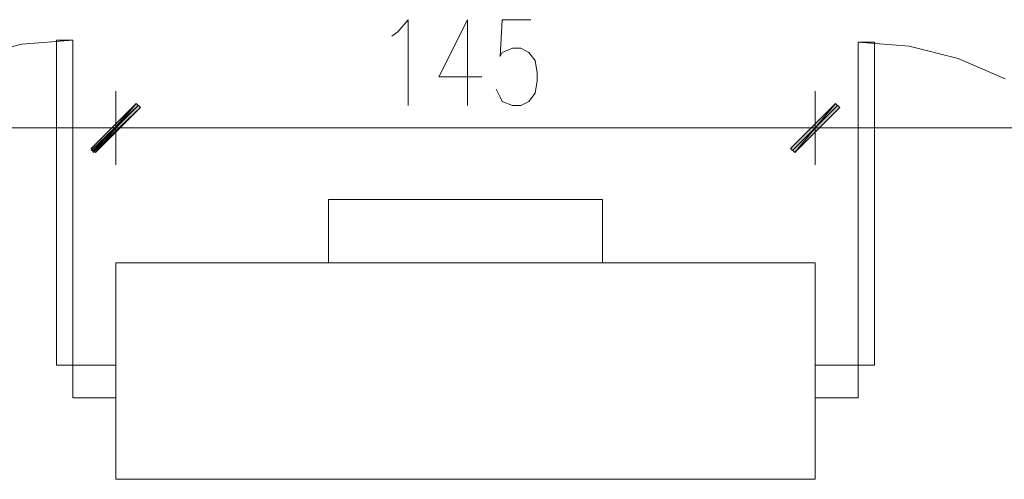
# Model space of a CAD drawing. Header units: inches. Extents: x -1441 to 3871, y -4351 to 2413.
# Tile 252 of 256: x 610 to 814, y 1581 to 1676. Entities that reach past the tile are written whole.
import ezdxf

# ---------------------------------------------------------------- set-up
doc = ezdxf.new("R2010")
doc.units = ezdxf.units.IN
doc.header["$MEASUREMENT"] = 0
for name, color, linetype in [('at_Entity', 7, 'Continuous'), ('at_Rect', 7, 'Continuous'), ('at_Solid', 7, 'Continuous')]:
    doc.layers.add(name, color=color, linetype=linetype)

msp = doc.modelspace()

# ---------------------------------------------------------------- hatches: boundary and pattern name
at = {"layer": 'at_Solid', "lineweight": 15}
for points in [[(625.25584, 1649.61769), (626.10497, 1648.75901), (634.56773, 1658.92004)], [(634.56773, 1658.92004), (625.68041, 1648.75901), (625.25584, 1649.61769)], [(635.41687, 1658.06136), (634.56773, 1658.92004), (625.68041, 1648.75901)], [(626.10497, 1648.75901), (634.56773, 1658.92004), (635.41687, 1658.06136)], [(770.01956, 1649.61769), (770.8687, 1648.75901), (779.33145, 1658.92004)], [(779.33145, 1658.92004), (770.8687, 1648.75901), (770.01956, 1649.61769)], [(770.8687, 1648.75901), (779.33145, 1658.92004), (780.18059, 1658.06136)], [(780.18059, 1658.06136), (779.33145, 1658.92004), (770.8687, 1648.75901)]]:
    msp.add_hatch(color=7, dxfattribs=at).paths.add_polyline_path(points)

# ---------------------------------------------------------------- linework, layer by layer
at = {"layer": 'at_Entity', "color": 7, "lineweight": 15}
for p, q in [((688.75037, 1673.75611), (690.86368, 1676.28444)), ((690.86368, 1676.28444), (690.86368, 1658.4907)), ((703.14278, 1676.28444), (697.21313, 1664.45375)), ((703.14278, 1676.28444), (703.14278, 1658.4907)), ((710.3366, 1676.28444), (709.91204, 1668.65174)), ((716.26149, 1676.28444), (710.3366, 1676.28444)), ((687.48143, 1672.89743), (688.75037, 1673.75611)), ((621.44903, 1672.03875), (610.86342, 1671.22777)), ((618.06202, 1604.72786), (618.06202, 1672.03875)), ((621.44903, 1672.03875), (618.06202, 1672.03875)), ((621.44903, 1604.72786), (621.44903, 1672.03875)), ((794.57301, 1670.79843), (783.99217, 1671.60941)), ((783.99217, 1604.72786), (783.99217, 1671.60941)), ((783.99217, 1671.60941), (787.37441, 1671.60941)), ((787.37441, 1604.72786), (787.37441, 1671.60941)), ((610.86342, 1671.22777), (600.70716, 1668.65174)), ((709.91204, 1668.65174), (710.3366, 1669.51042)), ((710.3366, 1669.51042), (712.45468, 1670.36909)), ((712.45468, 1670.36909), (714.14818, 1670.36909)), ((714.14818, 1670.36909), (715.84169, 1669.51042)), ((715.84169, 1669.51042), (717.11063, 1667.84076)), ((804.72927, 1668.2224), (794.57301, 1670.79843)), ((717.11063, 1667.84076), (717.5352, 1665.26473)), ((814.46573, 1664.02441), (804.72927, 1668.2224)), ((717.5352, 1665.26473), (717.5352, 1663.59507)), ((697.21313, 1664.45375), (706.10523, 1664.45375)), ((717.5352, 1663.59507), (717.11063, 1661.06674)), ((630.33635, 1646.23068), (630.33635, 1661.44837)), ((630.33635, 1661.44837), (630.33635, 1646.23068)), ((709.91204, 1660.20806), (709.06767, 1661.87771)), ((775.10008, 1646.23068), (775.10008, 1661.44837)), ((775.10008, 1661.44837), (775.10008, 1646.23068)), ((710.3366, 1659.34938), (709.91204, 1660.20806)), ((712.45468, 1658.4907), (710.3366, 1659.34938)), ((715.84169, 1659.34938), (714.14818, 1658.4907)), ((717.11063, 1661.06674), (715.84169, 1659.34938)), ((634.56773, 1658.92004), (625.25584, 1649.61769)), ((625.25584, 1649.61769), (634.56773, 1658.92004)), ((625.25584, 1649.18835), (634.9923, 1658.4907)), ((634.56773, 1658.92004), (625.68041, 1648.75901)), ((634.56773, 1658.92004), (625.68041, 1648.75901)), ((634.9923, 1658.4907), (625.68041, 1649.18835)), ((625.68041, 1648.75901), (635.41687, 1658.06136)), ((626.10497, 1648.75901), (634.56773, 1658.92004)), ((626.10497, 1648.75901), (634.56773, 1658.92004)), ((635.41687, 1658.06136), (626.10497, 1648.75901)), ((634.56773, 1658.92004), (635.41687, 1658.06136)), ((635.41687, 1658.06136), (634.56773, 1658.92004)), ((714.14818, 1658.4907), (712.45468, 1658.4907)), ((779.33145, 1658.92004), (770.01956, 1649.61769)), ((770.01956, 1649.61769), (779.33145, 1658.92004)), ((779.75602, 1658.4907), (770.44413, 1649.18835)), ((770.44413, 1649.18835), (779.75602, 1658.4907)), ((770.8687, 1648.75901), (779.33145, 1658.92004)), ((770.8687, 1648.75901), (779.33145, 1658.92004)), ((779.33145, 1658.92004), (770.8687, 1648.75901)), ((779.33145, 1658.92004), (770.8687, 1648.75901)), ((780.18059, 1658.06136), (770.8687, 1648.75901)), ((770.8687, 1648.75901), (780.18059, 1658.06136)), ((779.33145, 1658.92004), (780.18059, 1658.06136)), ((780.18059, 1658.06136), (779.33145, 1658.92004)), ((624.41147, 1653.86338), (483.87912, 1653.86338)), ((638.37931, 1653.86338), (621.86883, 1653.86338)), ((621.86883, 1653.86338), (638.37931, 1653.86338)), ((769.59976, 1653.86338), (635.83667, 1653.86338)), ((783.5676, 1653.86338), (767.05712, 1653.86338)), ((767.05712, 1653.86338), (783.5676, 1653.86338)), ((920.71294, 1653.86338), (780.60516, 1653.86338)), ((625.25584, 1649.61769), (626.10497, 1648.75901)), ((625.68041, 1648.75901), (625.25584, 1649.61769)), ((770.01956, 1649.61769), (770.8687, 1648.75901)), ((770.8687, 1648.75901), (770.01956, 1649.61769)), ((674.35796, 1639.02731), (731.07847, 1639.02731)), ((674.35796, 1639.02731), (674.35796, 1625.90861)), ((731.07847, 1639.02731), (731.07847, 1625.90861)), ((775.10008, 1625.90861), (630.33635, 1625.90861)), ((630.33635, 1581.06649), (630.33635, 1625.90861)), ((775.10008, 1625.90861), (775.10008, 1581.06649)), ((621.44903, 1604.72786), (618.06202, 1604.72786)), ((783.99217, 1604.72786), (787.37441, 1604.72786)), ((775.10008, 1581.06649), (630.33635, 1581.06649))]:
    msp.add_line(p, q, dxfattribs=at)
at = {"layer": 'at_Rect', "color": 7, "lineweight": 15}
for p, q in [((630.33769, 1604.72748), (621.44903, 1604.72748)), ((621.44903, 1597.95384), (621.44903, 1604.72748)), ((630.33769, 1604.72748), (630.33769, 1597.95384)), ((783.98874, 1604.72748), (775.10008, 1604.72748)), ((775.10008, 1597.95384), (775.10008, 1604.72748)), ((783.98874, 1604.72748), (783.98874, 1597.95384)), ((621.44903, 1597.95384), (630.33769, 1597.95384)), ((775.10008, 1597.95384), (783.98874, 1597.95384))]:
    msp.add_line(p, q, dxfattribs=at)

doc.saveas('drawing.dxf')
